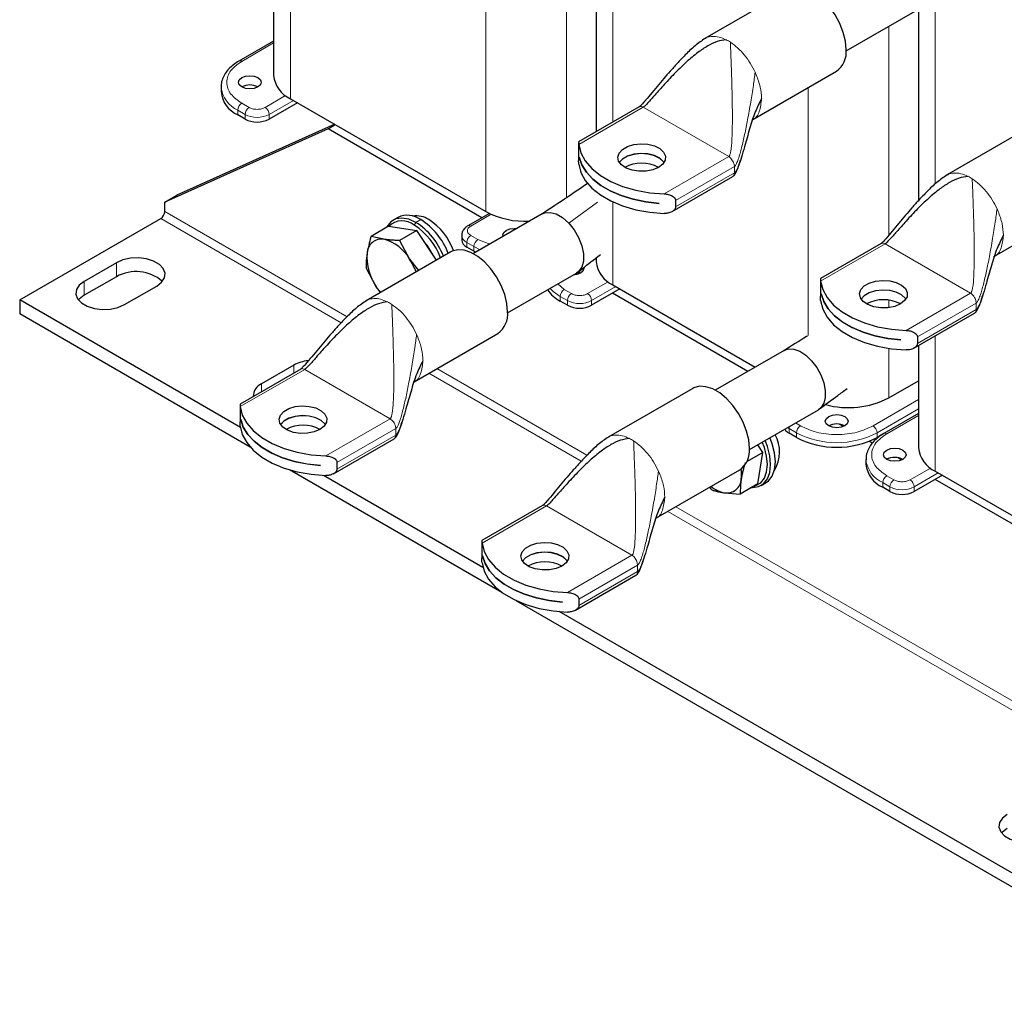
# Model space of a CAD drawing. Header units: millimetres. Extents: x 5 to 418, y 2 to 292.
# Tile 10 of 20: x 226 to 272, y 52 to 98. Entities that reach past the tile are written whole.
import ezdxf

# ---------------------------------------------------------------- set-up
doc = ezdxf.new("R2010")
doc.units = ezdxf.units.MM

msp = doc.modelspace()

# ---------------------------------------------------------------- linework, layer by layer
at = {"color": 7, "linetype": 'Continuous', "lineweight": 25}
for p, q in [((252.7882, 110.1733), (252.7882, 92.6699)), ((237.7032, 100.0948), (237.7032, 95.3074)), ((261.8314, 99.3141), (257.8716, 97.0281)), ((264.4863, 96.459), (267.7099, 98.3199)), ((267.8731, 98.4066), (267.8731, 89.4605)), ((237.7032, 96.917), (236.0788, 95.9792)), ((260.1133, 93.2417), (264.0312, 95.5035)), ((235.2425, 94.7685), (235.2425, 94.5508)), ((238.8143, 94.0283), (237.4943, 93.2663)), ((238.4843, 94.2189), (247.6295, 88.9394)), ((254.8062, 93.8348), (251.971, 92.1981)), ((236.363, 93.2663), (236.0236, 93.4623)), ((240.2473, 92.8088), (232.6106, 89.3786)), ((240.5589, 93.0212), (233.1763, 89.7052)), ((240.2473, 92.8088), (240.5871, 93.0049)), ((247.4474, 88.6523), (240.2473, 92.8088)), ((273.1451, 92.9276), (269.1853, 90.6417)), ((251.9707, 92.1772), (251.9707, 91.3639)), ((252.0005, 91.4782), (252.0005, 91.4803)), ((252.0005, 91.4782), (252.0009, 91.4784)), ((256.3418, 88.9389), (259.177, 90.5756)), ((232.6106, 89.3786), (233.1763, 89.7052)), ((232.6106, 88.9431), (232.6106, 89.3786)), ((256.5046, 89.464), (256.5046, 89.1591)), ((255.734, 89.325), (255.734, 89.3228)), ((271.427, 86.8553), (275.3449, 89.117)), ((225.8224, 84.8066), (232.422, 88.6165)), ((243.5177, 88.6689), (243.2914, 88.5382)), ((247.7937, 88.8522), (246.7891, 88.2723)), ((250.2709, 88.8341), (247.0472, 86.9731)), ((243.077, 88.2515), (242.2598, 87.7797)), ((243.077, 88.2515), (244.4025, 88.0592)), ((244.4025, 88.0592), (243.5853, 87.5875)), ((245.3143, 86.6655), (244.4025, 88.0592)), ((242.8535, 87.6438), (242.2598, 87.7797)), ((243.5853, 87.5875), (244.0625, 86.7128)), ((246.4995, 87.8236), (246.4995, 87.6059)), ((245.9922, 87.0569), (242.0324, 84.7709)), ((247.0733, 87.0834), (246.7339, 87.2793)), ((247.1576, 87.0368), (247.0733, 87.0834)), ((266.1199, 87.4484), (263.2847, 85.8117)), ((244.0625, 86.7128), (244.4743, 86.1806)), ((252.7882, 86.7743), (252.7882, 86.5991)), ((230.3478, 86.5483), (228.8393, 85.6774)), ((242.5039, 85.4276), (242.0267, 86.3023)), ((230.3478, 85.895), (228.8393, 85.0242)), ((248.6471, 84.2018), (251.8707, 86.0627)), ((251.9901, 86.0299), (251.9008, 86.0814)), ((252.0512, 86.0602), (251.9565, 86.1037)), ((263.2844, 85.7908), (263.2844, 84.9775)), ((230.725, 84.5889), (232.2335, 85.4597)), ((242.7096, 85.1618), (242.5039, 85.4276)), ((253.8993, 85.32), (252.5793, 84.558)), ((253.5692, 85.5105), (260.2297, 81.6655)), ((236.1469, 78.8464), (225.8224, 84.8066)), ((225.8224, 84.8066), (225.8224, 84.1534)), ((251.4479, 84.558), (251.1085, 84.7539)), ((259.8899, 81.4693), (253.5595, 85.1238)), ((263.3142, 85.0917), (263.3142, 85.0939)), ((263.3142, 85.0917), (263.3146, 85.0919)), ((236.6031, 77.9298), (225.8224, 84.1534)), ((267.6555, 82.5525), (270.4907, 84.1892)), ((244.2741, 80.9845), (248.192, 83.2463)), ((267.0477, 82.9386), (267.0477, 82.9364)), ((267.8183, 83.0775), (267.8183, 82.7727)), ((267.8731, 82.6781), (267.8731, 77.8907)), ((261.5846, 82.4476), (258.3609, 80.5867)), ((238.967, 81.5776), (236.1318, 79.9409)), ((238.6446, 81.7587), (237.1361, 80.8878)), ((257.3059, 80.6704), (253.3461, 78.3845)), ((266.4857, 80.2311), (267.8731, 81.032)), ((236.1315, 79.92), (236.1315, 79.1067)), ((259.9608, 77.8153), (263.1844, 79.6763)), ((267.8731, 79.5002), (266.2487, 78.5625)), ((236.1613, 79.221), (236.1613, 79.2231)), ((236.1613, 79.221), (236.1617, 79.2212)), ((264.3597, 78.889), (264.1649, 79.0014)), ((240.5026, 76.6817), (243.3378, 78.3184)), ((262.1582, 78.375), (261.8188, 78.571)), ((266.2089, 78.5363), (265.9295, 78.375)), ((266.1594, 78.5032), (266.1554, 78.5055)), ((260.5798, 77.6812), (260.3464, 78.0379)), ((265.7087, 78.1102), (265.5589, 78.1967)), ((260.5798, 77.6812), (259.8478, 77.2586)), ((260.3467, 76.2038), (260.5798, 77.6812)), ((267.075, 77.3215), (266.8802, 77.4339)), ((239.8948, 77.0678), (239.8948, 77.0656)), ((240.6654, 77.2068), (240.6654, 76.9019)), ((265.4124, 77.3518), (265.4124, 77.1341)), ((248.3748, 71.1341), (238.4485, 76.8645)), ((247.4945, 72.2955), (240.0362, 76.6011)), ((255.5878, 74.5981), (259.5058, 76.8598)), ((268.9842, 76.6116), (267.6642, 75.8496)), ((268.6542, 76.8022), (277.7994, 71.5227)), ((258.2041, 75.9243), (258.1056, 76.0515)), ((260.3467, 76.2038), (259.5295, 75.732)), ((260.5095, 76.1347), (260.7358, 76.2654)), ((266.5329, 75.8496), (266.1934, 76.0455)), ((277.6173, 71.2356), (268.6444, 76.4155)), ((258.7978, 75.7883), (259.5295, 75.732)), ((250.2807, 75.1912), (247.4455, 73.5545)), ((247.4452, 73.5336), (247.4452, 72.7203)), ((247.475, 72.8345), (247.475, 72.8367)), ((247.475, 72.8345), (247.4754, 72.8347)), ((251.8163, 70.2953), (254.6515, 71.932)), ((280.6938, 52.4767), (249.0532, 70.7425)), ((251.2085, 70.6814), (251.2085, 70.6792)), ((251.9791, 70.8203), (251.9791, 70.5155)), ((280.6938, 53.13), (251.0651, 70.2343))]:
    msp.add_line(p, q, dxfattribs=at)
at = {"color": 7, "linetype": 'Continuous', "lineweight": 18}
for p, q in [((253.5692, 110.3334), (253.5692, 93.1207)), ((251.4008, 110.0799), (251.4008, 89.5837)), ((247.6295, 108.6435), (247.6295, 88.9394)), ((238.4843, 100.5457), (238.4843, 94.2189)), ((268.6542, 98.8219), (268.6542, 90.2365)), ((266.4857, 97.6132), (266.4857, 87.8422)), ((236.2121, 95.966), (237.7032, 96.8268)), ((260.2301, 95.4522), (260.2818, 95.3348)), ((262.7145, 94.7433), (262.7145, 83.1431)), ((236.5515, 93.8107), (236.2121, 94.0066)), ((238.2634, 94.3635), (237.3058, 93.8107)), ((237.4943, 93.4841), (238.6257, 94.1372)), ((236.0236, 93.68), (236.363, 93.4841)), ((236.0236, 93.4623), (236.0236, 93.68)), ((251.9787, 92.0763), (254.9929, 93.8164)), ((258.9904, 91.5086), (254.9929, 93.8164)), ((236.363, 93.4841), (236.363, 93.2663)), ((237.4943, 93.2663), (237.4943, 93.4841)), ((258.9904, 91.5086), (255.9762, 89.7686)), ((256.5046, 89.464), (259.2544, 91.0514)), ((259.2544, 90.7466), (256.5046, 89.1591)), ((259.2544, 91.0514), (259.2393, 91.1615)), ((259.2544, 90.7466), (259.2544, 91.0514)), ((252.8545, 89.3781), (251.507, 88.402)), ((253.5692, 89.3905), (253.5692, 85.5105)), ((241.1342, 84.0225), (232.6106, 88.9431)), ((271.5438, 89.0657), (271.5955, 88.9483)), ((240.865, 83.7425), (232.422, 88.6165)), ((244.5843, 88.5632), (244.358, 88.4326)), ((246.9224, 88.2591), (247.88, 88.8119)), ((244.2826, 88.302), (244.358, 88.4326)), ((247.2618, 87.6277), (246.9224, 87.8237)), ((247.8092, 87.413), (247.2618, 87.6277)), ((246.7339, 87.4971), (247.0733, 87.3011)), ((246.7339, 87.2793), (246.7339, 87.4971)), ((247.3639, 87.1559), (247.0733, 87.3011)), ((247.0733, 87.3011), (247.0733, 87.0834)), ((263.2924, 85.6899), (266.3066, 87.4299)), ((270.3041, 85.1222), (266.3066, 87.4299)), ((230.3478, 86.5483), (230.3478, 85.895)), ((228.8393, 85.6774), (228.8393, 85.0242)), ((251.2971, 85.2982), (250.9934, 85.5562)), ((251.6365, 85.1023), (251.2971, 85.2982)), ((253.3483, 85.6551), (252.3907, 85.1023)), ((252.5793, 84.7757), (253.7107, 85.4289)), ((251.1085, 84.9716), (251.4479, 84.7757)), ((251.1085, 84.7539), (251.1085, 84.9716)), ((251.4479, 84.7757), (251.4479, 84.558)), ((252.5793, 84.558), (252.5793, 84.7757)), ((266.4857, 84.7938), (266.4857, 84.449)), ((270.3041, 85.1222), (267.2899, 83.3822)), ((270.5681, 84.665), (270.553, 84.7751)), ((267.8183, 83.0775), (270.5681, 84.665)), ((270.5681, 84.3601), (267.8183, 82.7727)), ((270.5681, 84.3601), (270.5681, 84.665)), ((244.3909, 83.195), (244.4426, 83.0776)), ((268.6542, 83.129), (268.6542, 76.8022)), ((266.4857, 82.541), (266.4857, 80.2311)), ((236.1395, 79.8191), (239.1537, 81.5592)), ((238.6446, 81.7587), (238.6446, 81.3915)), ((243.1512, 79.2514), (239.1537, 81.5592)), ((252.3577, 77.5433), (245.3355, 81.5972)), ((252.0895, 77.2627), (244.9583, 81.3795)), ((237.1361, 80.8878), (237.1361, 80.5206)), ((267.8731, 80.1503), (265.7409, 78.9194)), ((265.9295, 78.5928), (267.8731, 79.7148)), ((243.1512, 79.2514), (240.137, 77.5114)), ((266.382, 78.5493), (267.8731, 79.4101)), ((240.6654, 77.2068), (243.4152, 78.7942)), ((243.4152, 78.7942), (243.4001, 78.9043)), ((243.4152, 78.4894), (243.4152, 78.7942)), ((261.8188, 78.7887), (261.7395, 78.8421)), ((261.8188, 78.7887), (262.1582, 78.5928)), ((261.8188, 78.571), (261.8188, 78.7887)), ((262.3468, 78.9194), (262.11, 79.056)), ((243.4152, 78.4894), (240.6654, 76.9019)), ((262.1582, 78.5928), (262.1582, 78.375)), ((265.9295, 78.375), (265.9295, 78.5928)), ((268.4333, 76.9468), (267.4757, 76.394)), ((255.7046, 76.8085), (255.7563, 76.6911)), ((266.7214, 76.394), (266.382, 76.5899)), ((267.6642, 76.0674), (268.7956, 76.7205)), ((266.1934, 76.2633), (266.5329, 76.0674)), ((266.1934, 76.0455), (266.1934, 76.2633)), ((266.5329, 76.0674), (266.5329, 75.8496)), ((267.6642, 75.8496), (267.6642, 76.0674)), ((247.4532, 73.4327), (250.4674, 75.1727)), ((254.4649, 72.865), (250.4674, 75.1727)), ((287.4821, 57.2665), (256.5237, 75.1383)), ((287.2935, 56.9399), (256.1466, 74.9206)), ((254.4649, 72.865), (251.4507, 71.125)), ((251.9791, 70.8203), (254.7289, 72.4078)), ((254.7289, 72.4078), (254.7138, 72.5179)), ((254.7289, 72.1029), (254.7289, 72.4078)), ((254.7289, 72.1029), (251.9791, 70.5155))]:
    msp.add_line(p, q, dxfattribs=at)
at = {"color": 7, "linetype": 'Continuous', "lineweight": 25, "flags": 128}
for points in [[(264.487, 96.5107), (264.453, 96.9038), (264.3525, 97.319), (264.1899, 97.7381), (263.9722, 98.1428), (263.7091, 98.5155), (263.412, 98.8397), (263.0939, 99.1014), (262.7687, 99.2892), (262.4506, 99.3947), (262.1535, 99.4135), (261.8904, 99.3447), (261.8314, 99.3141)], [(236.2121, 95.204), (236.3851, 95.2707), (236.5892, 95.2942), (236.7933, 95.2707), (236.9664, 95.204), (237.082, 95.1041), (237.1226, 94.9863), (237.082, 94.8685), (236.9664, 94.7686), (236.7933, 94.7018), (236.5892, 94.6784), (236.3851, 94.7018), (236.2121, 94.7686), (236.0965, 94.8685), (236.0559, 94.9863), (236.0965, 95.1041), (236.2121, 95.204)], [(251.9787, 92.0763), (252.0756, 91.6843), (252.28, 91.3064), (252.5867, 90.9522), (252.9877, 90.631), (253.4726, 90.3511), (254.0291, 90.1196), (254.6425, 89.9425), (255.2972, 89.8245), (255.9762, 89.7686)], [(255.7094, 91.0079), (255.4408, 90.8935), (255.1257, 90.8298), (254.792, 90.8226), (254.4696, 90.8725), (254.1869, 90.975), (253.9691, 91.1211), (253.8356, 91.2978), (253.7982, 91.4893), (253.8603, 91.6786), (254.0163, 91.849), (254.2524, 91.9853), (254.5475, 92.0754), (254.8756, 92.1112), (255.2073, 92.0896), (255.5133, 92.0126), (255.7664, 91.8868), (255.944, 91.7237), (256.0304, 91.5375), (256.0179, 91.3449), (255.9077, 91.163), (255.7094, 91.0079)], [(252.0005, 91.4803), (252.1213, 91.1222), (252.3325, 90.7784), (252.6293, 90.4563), (253.0052, 90.163), (253.4521, 89.905), (253.9601, 89.688), (254.518, 89.5167), (255.1137, 89.3948), (255.734, 89.325)], [(255.734, 89.3228), (255.1137, 89.3926), (254.518, 89.5145), (253.9601, 89.6858), (253.4521, 89.9029), (253.0052, 90.1608), (252.6293, 90.4541), (252.3325, 90.7762), (252.1213, 91.1201), (252.0005, 91.4782)], [(255.9654, 91.237), (255.944, 91.2675), (255.7664, 91.4307), (255.5133, 91.5564), (255.2073, 91.6335), (254.8756, 91.655), (254.5475, 91.6192), (254.2524, 91.5292), (254.0163, 91.3929), (253.8695, 91.237)], [(255.9647, 91.2359), (255.944, 91.2653), (255.7664, 91.4285), (255.5133, 91.5542), (255.2073, 91.6313), (254.8756, 91.6529), (254.5475, 91.617), (254.2524, 91.527), (254.0163, 91.3907), (253.8702, 91.2359)], [(251.9787, 91.1618), (252.0756, 90.7698), (252.28, 90.3919), (252.5867, 90.0377), (252.9877, 89.7165), (253.4726, 89.4365), (254.0291, 89.205), (254.6425, 89.028), (255.2972, 88.91), (255.9762, 88.8541)], [(250.2709, 88.8341), (250.3848, 88.8833), (250.6411, 88.905), (250.9266, 88.8274), (251.2219, 88.6559), (251.507, 88.402)], [(244.358, 88.4326), (244.0223, 88.5827), (243.7035, 88.638), (243.4175, 88.5955), (243.1786, 88.4576), (242.9989, 88.2311), (242.9804, 88.1957)], [(248.4391, 87.7766), (248.4256, 87.8454), (248.4662, 87.9633), (248.5818, 88.0631), (248.7548, 88.1299), (248.9589, 88.1533), (249.0781, 88.1455)], [(251.507, 88.402), (251.7623, 88.0832), (251.9705, 87.7211), (252.1174, 87.3404), (252.1929, 86.9671), (252.192, 86.6266), (252.1147, 86.3421), (251.9662, 86.1329), (251.8707, 86.0627)], [(248.6478, 84.2535), (248.6138, 84.6466), (248.5133, 85.0618), (248.3507, 85.4809), (248.1331, 85.8856), (247.8699, 86.2583), (247.5728, 86.5825), (247.2547, 86.8442), (246.9295, 87.032), (246.6114, 87.1375), (246.3143, 87.1563), (246.0512, 87.0875), (245.9922, 87.0569)], [(232.2335, 85.4597), (232.4609, 85.6351), (232.5935, 85.8404), (232.6206, 86.0589), (232.5399, 86.273), (232.358, 86.4653), (232.0897, 86.6202), (231.7566, 86.7252), (231.3858, 86.7718), (231.0072, 86.7561), (230.6517, 86.6796), (230.3478, 86.5483)], [(252.2045, 86.3105), (252.2075, 86.2779), (252.1669, 86.1601), (252.0513, 86.0602), (251.8783, 85.9935), (251.7115, 85.9708)], [(228.8393, 85.6774), (228.6119, 85.502), (228.4793, 85.2968), (228.4522, 85.0783), (228.5329, 84.8642), (228.7148, 84.6719), (228.9831, 84.517), (229.3162, 84.412), (229.687, 84.3654), (230.0656, 84.381), (230.4212, 84.4576), (230.725, 84.5889)], [(263.2924, 85.6899), (263.3893, 85.2979), (263.5937, 84.92), (263.9004, 84.5658), (264.3014, 84.2446), (264.7863, 83.9646), (265.3428, 83.7331), (265.9563, 83.5561), (266.6109, 83.4381), (267.2899, 83.3822)], [(267.0231, 84.6215), (266.7545, 84.507), (266.4394, 84.4434), (266.1058, 84.4362), (265.7833, 84.486), (265.5006, 84.5886), (265.2828, 84.7347), (265.1493, 84.9113), (265.1119, 85.1028), (265.174, 85.2922), (265.33, 85.4626), (265.5661, 85.5989), (265.8612, 85.6889), (266.1893, 85.7248), (266.521, 85.7032), (266.827, 85.6261), (267.0801, 85.5004), (267.2577, 85.3372), (267.3441, 85.151), (267.3316, 84.9585), (267.2214, 84.7765), (267.0231, 84.6215)], [(242.7032, 85.1582), (242.6341, 85.2444), (242.5039, 85.4276)], [(267.2792, 84.8506), (267.2577, 84.881), (267.0801, 85.0442), (266.827, 85.1699), (266.521, 85.247), (266.1893, 85.2686), (265.8612, 85.2328), (265.5661, 85.1427), (265.33, 85.0064), (265.1832, 84.8506)], [(267.2784, 84.8495), (267.2577, 84.8789), (267.0801, 85.042), (266.827, 85.1678), (266.521, 85.2448), (266.1893, 85.2664), (265.8612, 85.2306), (265.5661, 85.1405), (265.33, 85.0042), (265.1839, 84.8495)], [(228.8393, 85.0242), (228.6119, 84.8488), (228.5748, 84.8065)], [(263.2924, 84.7753), (263.3893, 84.3834), (263.5937, 84.0054), (263.9004, 83.6513), (264.3014, 83.3301), (264.7863, 83.0501), (265.3428, 82.8186), (265.9563, 82.6416), (266.6109, 82.5236), (267.2899, 82.4676)], [(263.3142, 85.0939), (263.435, 84.7358), (263.6462, 84.3919), (263.943, 84.0698), (264.3189, 83.7766), (264.7658, 83.5186), (265.2738, 83.3015), (265.8318, 83.1302), (266.4274, 83.0083), (267.0477, 82.9386)], [(267.0477, 82.9364), (266.4274, 83.0061), (265.8318, 83.128), (265.2738, 83.2994), (264.7658, 83.5164), (264.3189, 83.7744), (263.943, 84.0676), (263.6462, 84.3897), (263.435, 84.7336), (263.3142, 85.0917)], [(261.5846, 82.4476), (261.7783, 82.515), (262.0349, 82.5063), (262.3135, 82.4068), (262.5965, 82.2229), (262.8662, 81.966), (263.1057, 81.6523), (263.2998, 81.3015), (263.4364, 80.9356), (263.5069, 80.5777), (263.5069, 80.2502), (263.4364, 79.9737), (263.2998, 79.7656), (263.1844, 79.6763)], [(259.9615, 77.8671), (259.9275, 78.2602), (259.827, 78.6754), (259.6644, 79.0945), (259.4468, 79.4992), (259.1837, 79.8718), (258.8866, 80.1961), (258.5684, 80.4578), (258.2432, 80.6455), (257.9251, 80.7511), (257.628, 80.7699), (257.3649, 80.701), (257.3059, 80.6704)], [(236.1395, 79.8191), (236.2364, 79.4271), (236.4408, 79.0492), (236.7475, 78.695), (237.1485, 78.3738), (237.6334, 78.0939), (238.1899, 77.8624), (238.8034, 77.6853), (239.458, 77.5673), (240.137, 77.5114)], [(239.8702, 78.7507), (239.6016, 78.6363), (239.2865, 78.5726), (238.9529, 78.5654), (238.6304, 78.6153), (238.3477, 78.7178), (238.1299, 78.8639), (237.9964, 79.0406), (237.959, 79.2321), (238.0211, 79.4214), (238.1771, 79.5918), (238.4132, 79.7281), (238.7083, 79.8182), (239.0364, 79.854), (239.3681, 79.8324), (239.6741, 79.7554), (239.9272, 79.6296), (240.1048, 79.4665), (240.1912, 79.2803), (240.1787, 79.0877), (240.0685, 78.9058), (239.8702, 78.7507)], [(240.1263, 78.9798), (240.1048, 79.0103), (239.9272, 79.1735), (239.6741, 79.2992), (239.3681, 79.3763), (239.0364, 79.3978), (238.7083, 79.362), (238.4132, 79.2719), (238.1771, 79.1357), (238.0303, 78.9798)], [(240.1255, 78.9787), (240.1048, 79.0081), (239.9272, 79.1713), (239.6741, 79.297), (239.3681, 79.3741), (239.0364, 79.3957), (238.7083, 79.3598), (238.4132, 79.2698), (238.1771, 79.1335), (238.031, 78.9787)], [(264.421, 78.9194), (264.2479, 78.8526), (264.0438, 78.8292), (263.8397, 78.8526), (263.6667, 78.9194), (263.5511, 79.0193), (263.5105, 79.1371), (263.5511, 79.2549), (263.6667, 79.3548), (263.8397, 79.4215), (264.0438, 79.445), (264.2479, 79.4215), (264.421, 79.3548), (264.5366, 79.2549), (264.5772, 79.1371), (264.5366, 79.0193), (264.421, 78.9194)], [(236.1395, 78.9046), (236.2364, 78.5126), (236.4408, 78.1347), (236.7475, 77.7805), (237.1485, 77.4593), (237.6334, 77.1793), (238.1899, 76.9478), (238.8034, 76.7708), (239.458, 76.6528), (240.137, 76.5969)], [(236.1613, 79.2231), (236.2821, 78.865), (236.4933, 78.5212), (236.7901, 78.1991), (237.166, 77.9058), (237.6129, 77.6478), (238.1209, 77.4308), (238.6789, 77.2595), (239.2745, 77.1376), (239.8948, 77.0678)], [(239.8948, 77.0656), (239.2745, 77.1354), (238.6789, 77.2573), (238.1209, 77.4286), (237.6129, 77.6457), (237.166, 77.9036), (236.7901, 78.1969), (236.4933, 78.519), (236.2821, 78.8628), (236.1613, 79.221)], [(260.7358, 76.2654), (260.8486, 76.346), (261.0283, 76.5725), (261.1399, 76.8763), (261.1777, 77.2421), (261.1399, 77.6516), (261.0283, 78.0841), (260.9185, 78.3681)], [(260.0574, 76.0367), (260.0974, 76.035), (260.3835, 76.0774), (260.6223, 76.2154), (260.802, 76.4419), (260.9136, 76.7457), (260.9514, 77.1115), (260.9136, 77.5209), (260.802, 77.9535), (260.6922, 78.2375)], [(260.1774, 76.106), (260.261, 76.1291), (260.4879, 76.2602), (260.6587, 76.4754), (260.7646, 76.764), (260.8006, 77.1115), (260.7646, 77.5005), (260.6587, 77.9114), (260.5624, 78.1626)], [(266.382, 77.7873), (266.555, 77.854), (266.7591, 77.8775), (266.9632, 77.854), (267.1363, 77.7873), (267.2519, 77.6874), (267.2925, 77.5696), (267.2519, 77.4518), (267.1363, 77.3519), (266.9632, 77.2851), (266.7591, 77.2617), (266.555, 77.2851), (266.382, 77.3519), (266.2664, 77.4518), (266.2258, 77.5696), (266.2664, 77.6874), (266.382, 77.7873)], [(247.4532, 73.4327), (247.5501, 73.0407), (247.7545, 72.6628), (248.0612, 72.3086), (248.4622, 71.9874), (248.9472, 71.7074), (249.5036, 71.4759), (250.1171, 71.2989), (250.7718, 71.1809), (251.4507, 71.125)], [(251.1839, 72.3643), (250.9153, 72.2498), (250.6002, 72.1862), (250.2666, 72.179), (249.9441, 72.2288), (249.6614, 72.3314), (249.4436, 72.4775), (249.3101, 72.6541), (249.2727, 72.8456), (249.3348, 73.035), (249.4908, 73.2054), (249.7269, 73.3417), (250.0221, 73.4317), (250.3501, 73.4676), (250.6818, 73.446), (250.9878, 73.3689), (251.2409, 73.2432), (251.4185, 73.08), (251.5049, 72.8938), (251.4924, 72.7013), (251.3822, 72.5193), (251.1839, 72.3643)], [(247.475, 72.8367), (247.5959, 72.4786), (247.807, 72.1347), (248.1038, 71.8126), (248.4798, 71.5194), (248.9266, 71.2614), (249.4346, 71.0443), (249.9926, 70.873), (250.5882, 70.7511), (251.2085, 70.6814)], [(251.2085, 70.6792), (250.5882, 70.7489), (249.9926, 70.8708), (249.4346, 71.0422), (248.9266, 71.2592), (248.4798, 71.5172), (248.1038, 71.8104), (247.807, 72.1325), (247.5959, 72.4764), (247.475, 72.8345)], [(251.44, 72.5934), (251.4185, 72.6238), (251.2409, 72.787), (250.9878, 72.9127), (250.6818, 72.9898), (250.3501, 73.0114), (250.0221, 72.9756), (249.7269, 72.8855), (249.4908, 72.7492), (249.344, 72.5934)], [(251.4392, 72.5923), (251.4185, 72.6217), (251.2409, 72.7848), (250.9878, 72.9106), (250.6818, 72.9876), (250.3501, 73.0092), (250.0221, 72.9734), (249.7269, 72.8833), (249.4908, 72.747), (249.3447, 72.5923)], [(247.4532, 72.5181), (247.5501, 72.1262), (247.7545, 71.7482), (248.0612, 71.3941), (248.4622, 71.0729), (248.9472, 70.7929), (249.5036, 70.5614), (250.1171, 70.3844), (250.7718, 70.2664), (251.4507, 70.2104)], [(272.02, 60.7498), (271.7926, 60.5744), (271.6599, 60.3691), (271.6329, 60.1506), (271.7135, 59.9365), (271.8954, 59.7442), (272.1638, 59.5893), (272.4969, 59.4843), (272.8677, 59.4377), (273.2462, 59.4534), (273.6018, 59.5299), (273.9056, 59.6612)], [(272.02, 60.0965), (271.7926, 59.9212), (271.7555, 59.8789)]]:
    msp.add_lwpolyline(points, dxfattribs=at)
at = {"color": 7, "linetype": 'Continuous', "lineweight": 18, "flags": 128}
msp.add_lwpolyline([(251.1085, 84.9716), (250.7769, 85.2049), (250.6309, 85.347)], dxfattribs=at)
at = {"color": 7, "linetype": 'Continuous', "lineweight": 18}
for centre, radius, start, end in [((257.9367, 95.1231), 2.0729, 56.88363, 63.12174), ((236.134, 95.8569), 0.1342, 54.39043, 114.21524), ((236.5806, 94.9058), 1.3464, 186.41564, 245.56222), ((236.4329, 93.6614), 0.4098, 122.60548, 177.39452), ((236.7724, 93.4654), 0.4098, 122.60548, 177.39452), ((237.0849, 93.4654), 0.4098, 2.60548, 57.39452), ((236.9287, 94.5758), 1.2296, 242.60967, 297.39033), ((269.2504, 88.7367), 2.0729, 56.88363, 63.12174), ((246.8443, 88.15), 0.1342, 54.38738, 114.25018), ((246.9008, 87.8647), 0.4037, 186.33432, 245.56937), ((247.1433, 87.4784), 0.4098, 122.60548, 177.39452), ((247.4827, 87.2825), 0.4098, 122.60548, 177.39452), ((251.5179, 84.953), 0.4098, 122.60548, 177.39452), ((251.8573, 84.7571), 0.4098, 122.60548, 177.39452), ((252.0136, 85.8675), 1.2296, 242.60967, 297.39033), ((252.1699, 84.7571), 0.4098, 2.60548, 57.39452), ((242.0975, 82.8659), 2.0729, 56.88363, 63.12174), ((262.1644, 78.7818), 0.3457, 160.03656, 178.86001), ((262.5676, 78.5741), 0.4098, 122.60548, 177.39452), ((265.5201, 78.5741), 0.4098, 2.60548, 57.39452), ((253.4112, 76.4795), 2.0729, 56.88363, 63.12174), ((264.0438, 82.232), 4.0987, 242.60967, 297.39033), ((266.3039, 78.4402), 0.1342, 54.39043, 114.21524), ((266.7505, 77.4891), 1.3464, 186.41564, 245.56222), ((266.6028, 76.2447), 0.4098, 122.60548, 177.39452), ((266.9422, 76.0487), 0.4098, 122.60548, 177.39452), ((267.0985, 77.1591), 1.2296, 242.60967, 297.39033), ((267.2548, 76.0487), 0.4098, 2.60548, 57.39452)]:
    msp.add_arc(centre, radius, start, end, dxfattribs=at)
at = {"color": 7, "linetype": 'Continuous', "lineweight": 25}
for centre, radius, start, end in [((263.3983, 96.3966), 1.0946, 305.32586, 5.98632), ((239.0378, 95.4405), 1.3412, 185.6948, 245.62534), ((236.5771, 94.6839), 1.3412, 185.6948, 245.62534), ((236.5892, 94.0406), 0.8198, 62.6154, 117.38998), ((236.9287, 94.3581), 1.2296, 242.60967, 297.39033), ((254.9174, 89.5217), 1.6839, 61.95059, 118.04941), ((232.2012, 88.9617), 0.4098, 302.60548, 357.39452), ((249.4761, 92.4755), 3.9892, 242.426, 272.88992), ((243.7137, 87.6143), 0.8925, 50.39993, 134.57745), ((243.9622, 87.7192), 1.0485, 53.60737, 115.08217), ((244.3788, 87.6884), 1.051, 56.3395, 99.36093), ((242.8367, 85.8229), 3.2502, 20.98908, 57.4744), ((243.4259, 86.1573), 2.8542, 19.57308, 57.45253), ((242.6201, 85.6958), 3.0913, 20.55487, 57.46714), ((242.6104, 85.6922), 3.2502, 20.98908, 57.4744), ((242.7507, 86.9747), 0.6769, 81.25783, 177.75878), ((242.3565, 85.7479), 1.9599, 29.49163, 75.30853), ((246.8999, 87.6458), 0.4024, 185.6948, 245.62534), ((242.7838, 85.7821), 2.626, 25.3233, 41.06493), ((244.4456, 86.8032), 2.3796, 175.22807, 215.31561), ((241.5933, 85.0945), 2.9522, 20.25155, 33.24114), ((254.1227, 86.7321), 1.3412, 185.6948, 245.62534), ((231.2681, 84.2573), 1.8786, 49.10631, 119.33318), ((251.9116, 86.2663), 1.7124, 215.21942, 242.03095), ((266.2312, 83.1353), 1.6839, 61.95059, 118.04941), ((252.0136, 85.6497), 1.2296, 242.60967, 297.39033), ((247.5591, 84.1394), 1.0946, 305.32586, 5.98632), ((239.522, 80.1254), 1.854, 96.52644, 118.24631), ((237.3904, 80.298), 0.6423, 113.32138, 180.11987), ((264.5907, 83.9025), 4.1317, 254.87142, 297.30016), ((239.0783, 77.2645), 1.6839, 61.95059, 118.04941), ((262.0429, 79.0029), 0.4866, 208.53644, 242.58421), ((264.0438, 78.1914), 0.8198, 62.61575, 117.38425), ((259.7112, 77.6963), 1.6598, 328.73207, 29.24743), ((264.0438, 82.0143), 4.0987, 242.60967, 297.39033), ((258.8728, 77.7529), 1.0946, 305.32586, 5.98632), ((269.2077, 78.0238), 1.3412, 185.6948, 245.62534), ((266.7591, 76.6239), 0.8198, 62.6154, 117.38998), ((266.7469, 77.2672), 1.3412, 185.6948, 245.62534), ((257.9353, 76.6642), 1.6583, 351.90996, 8.37672), ((259.0823, 77.2247), 1.4643, 231.12169, 258.7968), ((258.9007, 76.4573), 0.6769, 261.25783, 357.75878), ((267.0985, 76.9414), 1.2296, 242.60967, 297.39033), ((250.392, 70.8781), 1.6839, 61.95059, 118.04941)]:
    msp.add_arc(centre, radius, start, end, dxfattribs=at)
for points, knots in [([(257.8951, 97.0416), (257.7306, 96.9288), (257.3905, 96.6958), (256.9712, 96.2827), (256.5873, 95.8822), (256.255, 95.5103), (255.8366, 95.0255), (255.4392, 94.5454), (255.0891, 94.1265), (254.9252, 93.9422), (254.8556, 93.8734), (254.8247, 93.8469), (254.8128, 93.8392), (254.8071, 93.8355)], [0, 0, 0, 0, 0.1306658, 0.2701445, 0.3940377, 0.5054887, 0.6076462, 0.8288165, 0.9309317, 0.9717855, 0.9873314, 0.9939063, 1, 1, 1, 1]), ([(258.8738, 96.9721), (258.7303, 96.9515), (258.4162, 96.9066), (257.9796, 96.6789), (257.503, 96.3595), (257.0078, 95.9403), (256.4886, 95.4375), (255.9996, 94.9146), (255.5704, 94.4301), (255.2713, 94.087), (255.096, 93.9019), (255.0255, 93.8382), (255.0028, 93.823), (254.9929, 93.8164)], [0, 0, 0, 0, 0.0781273, 0.1710083, 0.278026, 0.4166976, 0.5603945, 0.7170593, 0.8519797, 0.9499554, 0.983819, 0.9928589, 1, 1, 1, 1]), ([(236.0792, 95.979), (236.0772, 95.978), (235.9812, 95.9295), (235.8189, 95.8105), (235.6009, 95.6198), (235.4271, 95.4003), (235.3049, 95.1557), (235.2413, 94.9345), (235.2496, 94.7979), (235.2524, 94.7522)], [0, 0, 0, 0, 0.0035741, 0.1771345, 0.3537397, 0.53313, 0.715981, 0.9047966, 1, 1, 1, 1]), ([(260.5272, 94.2248), (260.4239, 94.021), (260.192, 93.5637), (259.9646, 92.7961), (259.7605, 92.0833), (259.5944, 91.5051), (259.4702, 91.1226), (259.3712, 90.8905), (259.3003, 90.7824), (259.2684, 90.7575), (259.2544, 90.7466)], [0, 0, 0, 0, 0.1796851, 0.4033099, 0.6348455, 0.7736162, 0.8886123, 0.9623785, 0.9833587, 1, 1, 1, 1]), ([(251.9721, 92.1965), (251.972, 92.1971), (251.97, 92.2057), (251.9699, 92.1661), (251.976, 92.1043), (251.9787, 92.0763)], [0, 0, 0, 0, 0.0416307, 0.5668981, 1, 1, 1, 1]), ([(251.9787, 91.1618), (251.9753, 91.2005), (251.9704, 91.2564), (251.9715, 91.3387), (251.9718, 91.3639)], [0, 0, 0, 0, 0.6938523, 1, 1, 1, 1]), ([(259.1766, 90.5753), (259.1906, 90.5848), (259.2278, 90.6102), (259.2766, 90.6715), (259.3928, 90.8728), (259.4713, 91.1095), (259.529, 91.3114), (259.5403, 91.3511)], [0, 0, 0, 0, 0.05601264, 0.14975405, 0.25971896, 0.85413905, 1, 1, 1, 1]), ([(269.2088, 90.6551), (269.0443, 90.5424), (268.7042, 90.3093), (268.2849, 89.8962), (267.901, 89.4957), (267.5687, 89.1239), (267.1503, 88.6391), (266.7529, 88.1589), (266.4028, 87.74), (266.2389, 87.5557), (266.1694, 87.4869), (266.1384, 87.4604), (266.1265, 87.4527), (266.1208, 87.449)], [0, 0, 0, 0, 0.1306658, 0.2701445, 0.3940377, 0.5054887, 0.6076462, 0.8288165, 0.9309317, 0.9717855, 0.9873314, 0.9939063, 1, 1, 1, 1]), ([(270.1876, 90.5856), (270.044, 90.5651), (269.7299, 90.5201), (269.2933, 90.2924), (268.8168, 89.9731), (268.3215, 89.5539), (267.8024, 89.0511), (267.3134, 88.5282), (266.8841, 88.0436), (266.585, 87.7006), (266.4097, 87.5154), (266.3392, 87.4517), (266.3166, 87.4366), (266.3066, 87.4299)], [0, 0, 0, 0, 0.0781273, 0.1710083, 0.278026, 0.4166976, 0.5603945, 0.7170593, 0.8519797, 0.9499554, 0.983819, 0.9928589, 1, 1, 1, 1]), ([(252.4152, 90.2685), (252.0951, 90.0512), (251.3782, 89.5647), (250.6484, 89.0839), (250.2445, 88.8178)], [0, 0, 0, 0, 0.4465282, 1, 1, 1, 1]), ([(255.9762, 89.7686), (256.0391, 89.7626), (256.1776, 89.7495), (256.3447, 89.6843), (256.4507, 89.6003), (256.4975, 89.5297), (256.5025, 89.4836), (256.5046, 89.464)], [0, 0, 0, 0, 0.2664894, 0.5877782, 0.7599752, 0.8981673, 1, 1, 1, 1]), ([(256.5046, 89.1591), (256.5007, 89.1325), (256.4931, 89.0795), (256.431, 88.9979), (256.3173, 88.9166), (256.1553, 88.8597), (256.032, 88.8558), (255.9762, 88.8541)], [0, 0, 0, 0, 0.1367915, 0.272729, 0.4771299, 0.7637069, 1, 1, 1, 1]), ([(246.7895, 88.2719), (246.7471, 88.2444), (246.6579, 88.1866), (246.5595, 88.0621), (246.4995, 87.9318), (246.5066, 87.8475), (246.5089, 87.8193)], [0, 0, 0, 0, 0.2612359, 0.5493736, 0.8495961, 1, 1, 1, 1]), ([(242.2598, 87.7797), (242.2573, 87.7713), (242.1766, 87.5034), (242.1246, 87.2483), (242.0743, 87.0012)], [0, 0, 0, 0, 0.031485, 1, 1, 1, 1]), ([(243.5853, 87.5875), (243.5207, 87.5896), (243.3915, 87.5938), (243.2047, 87.6053), (243.0237, 87.621), (242.9103, 87.6362), (242.8535, 87.6438)], [0, 0, 0, 0, 0.24885833, 0.49808005, 0.74872337, 1, 1, 1, 1]), ([(271.8409, 87.8383), (271.7376, 87.6346), (271.5058, 87.1772), (271.2783, 86.4097), (271.0742, 85.6968), (270.9081, 85.1186), (270.7839, 84.7362), (270.6849, 84.5041), (270.614, 84.3959), (270.5822, 84.3711), (270.5681, 84.3601)], [0, 0, 0, 0, 0.1796851, 0.4033099, 0.6348455, 0.7736162, 0.8886123, 0.9623785, 0.9833587, 1, 1, 1, 1]), ([(242.0743, 87.0012), (242.0674, 86.9549), (242.0537, 86.8622), (242.0399, 86.7271), (242.0307, 86.5947), (242.0267, 86.4805), (242.0257, 86.3832), (242.0264, 86.3293), (242.0267, 86.3023)], [0, 0, 0, 0, 0.18804327, 0.37637387, 0.56548795, 0.75482344, 0.87739199, 1, 1, 1, 1]), ([(251.9332, 86.1049), (252.2059, 86.3197), (252.5593, 86.5981), (252.9152, 86.8724), (252.9965, 86.9351)], [0, 0, 0, 0, 0.7714496, 1, 1, 1, 1]), ([(263.2858, 85.8101), (263.2857, 85.8107), (263.2838, 85.8192), (263.2837, 85.7796), (263.2897, 85.7178), (263.2924, 85.6899)], [0, 0, 0, 0, 0.0416307, 0.5668981, 1, 1, 1, 1]), ([(242.0559, 84.7844), (241.8914, 84.6716), (241.5513, 84.4386), (241.132, 84.0255), (240.7481, 83.625), (240.4158, 83.2531), (239.9974, 82.7683), (239.6, 82.2882), (239.2499, 81.8693), (239.086, 81.685), (239.0165, 81.6162), (238.9855, 81.5897), (238.9736, 81.582), (238.9679, 81.5783)], [0, 0, 0, 0, 0.1306658, 0.2701445, 0.3940377, 0.5054887, 0.6076462, 0.8288165, 0.9309317, 0.9717855, 0.9873314, 0.9939063, 1, 1, 1, 1]), ([(263.2924, 84.7753), (263.289, 84.8141), (263.2841, 84.87), (263.2852, 84.9523), (263.2856, 84.9775)], [0, 0, 0, 0, 0.6938523, 1, 1, 1, 1]), ([(270.4903, 84.1889), (270.5043, 84.1984), (270.5415, 84.2237), (270.5903, 84.2851), (270.7066, 84.4863), (270.7885, 84.7344), (270.8492, 84.9474), (270.8638, 84.9984)], [0, 0, 0, 0, 0.0538006, 0.1438399, 0.249462, 0.8204069, 1, 1, 1, 1]), ([(243.0347, 84.7149), (242.8911, 84.6943), (242.577, 84.6494), (242.1404, 84.4217), (241.6639, 84.1023), (241.1686, 83.6831), (240.6495, 83.1803), (240.1605, 82.6574), (239.7312, 82.1729), (239.4321, 81.8298), (239.2568, 81.6447), (239.1863, 81.581), (239.1637, 81.5658), (239.1537, 81.5592)], [0, 0, 0, 0, 0.0781273, 0.1710083, 0.278026, 0.4166976, 0.5603945, 0.7170593, 0.8519797, 0.9499554, 0.983819, 0.9928589, 1, 1, 1, 1]), ([(267.2899, 83.3822), (267.3528, 83.3762), (267.4914, 83.3631), (267.6584, 83.2978), (267.7645, 83.2139), (267.8112, 83.1433), (267.8162, 83.0971), (267.8183, 83.0775)], [0, 0, 0, 0, 0.2664894, 0.5877782, 0.7599752, 0.8981673, 1, 1, 1, 1]), ([(262.6753, 83.122), (262.6624, 83.1139), (262.298, 82.884), (261.9293, 82.6586), (261.5736, 82.4411)], [0, 0, 0, 0, 0.0353671, 1, 1, 1, 1]), ([(267.8183, 82.7727), (267.8144, 82.7461), (267.8068, 82.693), (267.7447, 82.6114), (267.631, 82.5301), (267.469, 82.4732), (267.3457, 82.4694), (267.2899, 82.4676)], [0, 0, 0, 0, 0.1367915, 0.272729, 0.4771299, 0.7637069, 1, 1, 1, 1]), ([(244.688, 81.9676), (244.5847, 81.7638), (244.3529, 81.3065), (244.1254, 80.5389), (243.9213, 79.8261), (243.7552, 79.2479), (243.631, 78.8654), (243.532, 78.6333), (243.4611, 78.5252), (243.4293, 78.5003), (243.4152, 78.4894)], [0, 0, 0, 0, 0.1796851, 0.4033099, 0.6348455, 0.7736162, 0.8886123, 0.9623785, 0.9833587, 1, 1, 1, 1]), ([(263.2359, 79.7101), (263.5204, 79.9219), (263.9522, 80.2433), (264.383, 80.5545), (264.53, 80.6607)], [0, 0, 0, 0, 0.6587728, 1, 1, 1, 1]), ([(236.1329, 79.9393), (236.1328, 79.9399), (236.1309, 79.9485), (236.1308, 79.9089), (236.1368, 79.8471), (236.1395, 79.8191)], [0, 0, 0, 0, 0.0416307, 0.5668981, 1, 1, 1, 1]), ([(236.1395, 78.9046), (236.1361, 78.9433), (236.1312, 78.9992), (236.1323, 79.0815), (236.1327, 79.1067)], [0, 0, 0, 0, 0.6938523, 1, 1, 1, 1]), ([(243.3374, 78.3181), (243.3514, 78.3276), (243.3886, 78.353), (243.4374, 78.4143), (243.5537, 78.6156), (243.6321, 78.8523), (243.6898, 79.0542), (243.7011, 79.0939)], [0, 0, 0, 0, 0.05601264, 0.14975405, 0.25971896, 0.85413905, 1, 1, 1, 1]), ([(253.3697, 78.3979), (253.2051, 78.2852), (252.865, 78.0521), (252.4457, 77.639), (252.0618, 77.2385), (251.7295, 76.8667), (251.3112, 76.3819), (250.9137, 75.9017), (250.5636, 75.4828), (250.3997, 75.2985), (250.3302, 75.2297), (250.2992, 75.2032), (250.2874, 75.1955), (250.2817, 75.1918)], [0, 0, 0, 0, 0.1306658, 0.2701445, 0.3940377, 0.5054887, 0.6076462, 0.8288165, 0.9309317, 0.9717855, 0.9873314, 0.9939063, 1, 1, 1, 1]), ([(254.3484, 78.3284), (254.2048, 78.3079), (253.8907, 78.2629), (253.4541, 78.0352), (252.9776, 77.7159), (252.4823, 77.2967), (251.9632, 76.7939), (251.4742, 76.271), (251.0449, 75.7864), (250.7458, 75.4434), (250.5705, 75.2582), (250.5, 75.1945), (250.4774, 75.1794), (250.4674, 75.1727)], [0, 0, 0, 0, 0.0781273, 0.1710083, 0.278026, 0.4166976, 0.5603945, 0.7170593, 0.8519797, 0.9499554, 0.983819, 0.9928589, 1, 1, 1, 1]), ([(266.249, 78.5623), (266.2471, 78.5613), (266.1511, 78.5128), (265.9888, 78.3938), (265.7708, 78.2031), (265.597, 77.9836), (265.4748, 77.739), (265.4112, 77.5178), (265.4195, 77.3812), (265.4223, 77.3355)], [0, 0, 0, 0, 0.0035741, 0.1771345, 0.3537397, 0.53313, 0.715981, 0.9047966, 1, 1, 1, 1]), ([(240.137, 77.5114), (240.1999, 77.5054), (240.3385, 77.4923), (240.5055, 77.4271), (240.6116, 77.3431), (240.6583, 77.2725), (240.6633, 77.2264), (240.6654, 77.2068)], [0, 0, 0, 0, 0.2664894, 0.5877782, 0.7599752, 0.8981673, 1, 1, 1, 1]), ([(259.7626, 77.2094), (259.7601, 77.201), (259.7381, 77.1279), (259.6989, 76.991), (259.6501, 76.8007), (259.6081, 76.6131), (259.5874, 76.4916), (259.577, 76.4309)], [0, 0, 0, 0, 0.0314474, 0.2725242, 0.5139432, 0.7566821, 1, 1, 1, 1]), ([(240.6654, 76.9019), (240.6615, 76.8753), (240.6539, 76.8223), (240.5918, 76.7407), (240.4781, 76.6594), (240.3161, 76.6025), (240.1928, 76.5986), (240.137, 76.5969)], [0, 0, 0, 0, 0.1367915, 0.272729, 0.4771299, 0.7637069, 1, 1, 1, 1]), ([(259.577, 76.4309), (259.5553, 76.2483), (259.5264, 76.0064), (259.5289, 75.786), (259.5295, 75.732)], [0, 0, 0, 0, 0.7546767, 1, 1, 1, 1]), ([(256.0017, 75.5811), (255.8984, 75.3774), (255.6666, 74.92), (255.4391, 74.1525), (255.235, 73.4396), (255.0689, 72.8614), (254.9447, 72.479), (254.8457, 72.2469), (254.7748, 72.1387), (254.743, 72.1139), (254.7289, 72.1029)], [0, 0, 0, 0, 0.1796851, 0.4033099, 0.6348455, 0.7736162, 0.8886123, 0.9623785, 0.9833587, 1, 1, 1, 1]), ([(258.2041, 75.9243), (258.2485, 75.9106), (258.3375, 75.8831), (258.4812, 75.8467), (258.6331, 75.8142), (258.7428, 75.7969), (258.7978, 75.7883)], [0, 0, 0, 0, 0.24885833, 0.49808005, 0.74872337, 1, 1, 1, 1]), ([(247.4466, 73.5528), (247.4465, 73.5535), (247.4446, 73.562), (247.4445, 73.5224), (247.4505, 73.4606), (247.4532, 73.4327)], [0, 0, 0, 0, 0.0416307, 0.5668981, 1, 1, 1, 1]), ([(247.4532, 72.5181), (247.4498, 72.5569), (247.4449, 72.6128), (247.446, 72.6951), (247.4464, 72.7203)], [0, 0, 0, 0, 0.6938523, 1, 1, 1, 1]), ([(254.6511, 71.9317), (254.6651, 71.9412), (254.7024, 71.9665), (254.7511, 72.0279), (254.8674, 72.2291), (254.9458, 72.4659), (255.0035, 72.6677), (255.0148, 72.7075)], [0, 0, 0, 0, 0.0560126, 0.1497541, 0.259719, 0.8541391, 1, 1, 1, 1]), ([(251.4507, 71.125), (251.5136, 71.119), (251.6522, 71.1058), (251.8192, 71.0406), (251.9253, 70.9567), (251.972, 70.8861), (251.977, 70.8399), (251.9791, 70.8203)], [0, 0, 0, 0, 0.2664894, 0.5877782, 0.7599752, 0.8981673, 1, 1, 1, 1]), ([(251.9791, 70.5155), (251.9753, 70.4889), (251.9676, 70.4358), (251.9055, 70.3542), (251.7918, 70.2729), (251.6298, 70.216), (251.5065, 70.2122), (251.4507, 70.2104)], [0, 0, 0, 0, 0.1367915, 0.272729, 0.4771299, 0.7637069, 1, 1, 1, 1])]:
    msp.add_open_spline(points, degree=3, knots=knots, dxfattribs=at)
at = {"color": 7, "linetype": 'Continuous', "lineweight": 18}
for points, knots in [([(257.8991, 97.034), (257.9134, 97.0445), (258.0031, 97.1102), (258.2191, 97.1397), (258.533, 97.1197), (258.7602, 97.0213), (258.8738, 96.9721)], [0, 0, 0, 0, 0.059534, 0.3730226, 0.6865113, 1, 1, 1, 1]), ([(258.9904, 91.5086), (258.9978, 91.5146), (259.0142, 91.5277), (259.0331, 91.5623), (259.0621, 91.636), (259.1133, 91.8811), (259.1479, 92.3644), (259.1657, 93.0871), (259.1607, 93.966), (259.1394, 94.9105), (259.1113, 95.7588), (259.0847, 96.4413), (259.074, 96.7296), (259.0692, 96.8593)], [0, 0, 0, 0, 0.0059709, 0.0132261, 0.0221276, 0.0501338, 0.1481345, 0.2830893, 0.4397941, 0.6222442, 0.7924239, 0.9065862, 1, 1, 1, 1]), ([(236.2121, 94.0066), (236.0213, 94.1429), (235.7278, 94.3526), (235.5443, 94.7029), (235.4914, 94.9863), (235.5443, 95.2697), (235.7278, 95.6199), (236.0213, 95.8296), (236.2121, 95.966)], [0, 0, 0, 0, 0.2394568, 0.3683607, 0.5, 0.6316393, 0.7605432, 1, 1, 1, 1]), ([(259.2544, 91.0514), (259.2652, 91.0598), (259.2896, 91.0785), (259.3216, 91.1258), (259.3762, 91.2258), (259.4773, 91.4911), (259.6022, 91.9452), (259.7424, 92.5602), (259.8844, 93.2739), (260.0201, 94.0399), (260.1407, 94.7865), (260.2025, 95.2467), (260.2301, 95.4522)], [0, 0, 0, 0, 0.01051, 0.0235537, 0.0394777, 0.0884764, 0.211403, 0.3496326, 0.5029917, 0.689295, 0.8612626, 1, 1, 1, 1]), ([(260.5272, 94.2248), (260.5029, 94.0171), (260.4544, 93.6019), (260.2524, 93.2732), (260.0816, 93.232), (260.0695, 93.229)], [0, 0, 0, 0, 0.4816217, 0.9632433, 1, 1, 1, 1]), ([(237.3058, 93.8107), (237.2533, 93.7862), (237.1723, 93.7485), (237.0374, 93.7248), (236.9287, 93.7183), (236.8199, 93.7248), (236.6851, 93.7484), (236.604, 93.7862), (236.5515, 93.8107)], [0, 0, 0, 0, 0.2394429, 0.3696359, 0.4999999, 0.6301929, 0.7605571, 1, 1, 1, 1]), ([(254.9929, 93.8164), (254.9659, 93.8289), (254.9121, 93.854), (254.8475, 93.8563), (254.8187, 93.8377), (254.8086, 93.8311)], [0, 0, 0, 0, 0.392561, 0.7851219, 1, 1, 1, 1]), ([(259.177, 90.5756), (259.177, 90.5756), (259.2056, 90.5812), (259.2408, 90.6373), (259.2499, 90.7102), (259.2544, 90.7466)], [0, 0, 0, 0, 0.0001021, 0.5000511, 1, 1, 1, 1]), ([(269.2128, 90.6476), (269.2271, 90.6581), (269.3168, 90.7237), (269.5328, 90.7533), (269.8468, 90.7333), (270.074, 90.6348), (270.1876, 90.5856)], [0, 0, 0, 0, 0.059534, 0.3730226, 0.6865113, 1, 1, 1, 1]), ([(270.3041, 85.1222), (270.3115, 85.1281), (270.3279, 85.1412), (270.3468, 85.1758), (270.3758, 85.2495), (270.427, 85.4947), (270.4616, 85.9779), (270.4794, 86.7007), (270.4744, 87.5795), (270.4532, 88.524), (270.425, 89.3724), (270.3984, 90.0549), (270.3877, 90.3431), (270.3829, 90.4728)], [0, 0, 0, 0, 0.0059709, 0.0132261, 0.0221276, 0.0501338, 0.1481345, 0.2830893, 0.4397941, 0.6222442, 0.7924239, 0.9065862, 1, 1, 1, 1]), ([(270.5681, 84.665), (270.5789, 84.6733), (270.6033, 84.692), (270.6354, 84.7394), (270.6899, 84.8394), (270.791, 85.1047), (270.9159, 85.5587), (271.0561, 86.1738), (271.1981, 86.8874), (271.3338, 87.6534), (271.4544, 88.4), (271.5162, 88.8602), (271.5438, 89.0657)], [0, 0, 0, 0, 0.01051005, 0.02355371, 0.03947774, 0.08847638, 0.21140296, 0.34963258, 0.50299168, 0.68929503, 0.86126258, 1, 1, 1, 1]), ([(246.9224, 87.8237), (246.8801, 87.854), (246.8147, 87.9007), (246.7737, 87.9786), (246.7625, 88.0413), (246.7737, 88.1041), (246.8146, 88.182), (246.8801, 88.2288), (246.9224, 88.2591)], [0, 0, 0, 0, 0.2394429, 0.3696359, 0.4999999, 0.6301929, 0.7605571, 1, 1, 1, 1]), ([(271.8409, 87.8383), (271.8166, 87.6307), (271.7682, 87.2154), (271.5661, 86.8867), (271.3954, 86.8455), (271.3832, 86.8426)], [0, 0, 0, 0, 0.4816217, 0.9632433, 1, 1, 1, 1]), ([(266.3066, 87.4299), (266.2797, 87.4425), (266.2258, 87.4676), (266.1612, 87.4699), (266.1325, 87.4513), (266.1223, 87.4447)], [0, 0, 0, 0, 0.392561, 0.7851219, 1, 1, 1, 1]), ([(242.0599, 84.7768), (242.0742, 84.7873), (242.1639, 84.853), (242.3799, 84.8825), (242.6939, 84.8625), (242.9211, 84.7641), (243.0347, 84.7149)], [0, 0, 0, 0, 0.059534, 0.3730226, 0.6865113, 1, 1, 1, 1]), ([(252.3907, 85.1023), (252.3382, 85.0779), (252.2572, 85.0401), (252.1224, 85.0165), (252.0136, 85.01), (251.9049, 85.0165), (251.77, 85.0401), (251.689, 85.0779), (251.6365, 85.1023)], [0, 0, 0, 0, 0.2394429, 0.3696359, 0.4999999, 0.6301929, 0.7605571, 1, 1, 1, 1]), ([(243.1512, 79.2514), (243.1586, 79.2574), (243.175, 79.2705), (243.1939, 79.3051), (243.2229, 79.3788), (243.2741, 79.6239), (243.3087, 80.1072), (243.3265, 80.8299), (243.3215, 81.7088), (243.3003, 82.6533), (243.2721, 83.5016), (243.2455, 84.1841), (243.2348, 84.4724), (243.23, 84.6021)], [0, 0, 0, 0, 0.00597095, 0.01322611, 0.02212762, 0.05013384, 0.14813453, 0.28308929, 0.43979407, 0.62224424, 0.79242386, 0.9065862, 1, 1, 1, 1]), ([(270.4907, 84.1892), (270.4907, 84.1892), (270.5193, 84.1947), (270.5545, 84.2509), (270.5636, 84.3237), (270.5681, 84.3601)], [0, 0, 0, 0, 0.0001021, 0.5000511, 1, 1, 1, 1]), ([(243.4152, 78.7942), (243.426, 78.8026), (243.4504, 78.8213), (243.4825, 78.8686), (243.537, 78.9686), (243.6381, 79.2339), (243.763, 79.688), (243.9032, 80.303), (244.0452, 81.0167), (244.1809, 81.7827), (244.3015, 82.5293), (244.3633, 82.9895), (244.3909, 83.195)], [0, 0, 0, 0, 0.01051005, 0.02355371, 0.03947774, 0.08847638, 0.21140296, 0.34963258, 0.50299168, 0.68929503, 0.86126258, 1, 1, 1, 1]), ([(239.1537, 81.5592), (239.1268, 81.5717), (239.0729, 81.5968), (239.0083, 81.5991), (238.9796, 81.5805), (238.9694, 81.5739)], [0, 0, 0, 0, 0.392561, 0.7851219, 1, 1, 1, 1]), ([(244.688, 81.9676), (244.6637, 81.7599), (244.6153, 81.3447), (244.4132, 81.016), (244.2425, 80.9748), (244.2303, 80.9718)], [0, 0, 0, 0, 0.4816217, 0.9632433, 1, 1, 1, 1]), ([(265.7409, 78.9194), (265.5047, 78.8092), (265.1415, 78.6398), (264.5347, 78.5338), (264.0438, 78.5033), (263.5529, 78.5338), (262.9462, 78.6398), (262.5829, 78.8092), (262.3468, 78.9194)], [0, 0, 0, 0, 0.2394568, 0.3683607, 0.5, 0.6316393, 0.7605432, 1, 1, 1, 1]), ([(243.3378, 78.3184), (243.3378, 78.3184), (243.3664, 78.324), (243.4016, 78.3801), (243.4107, 78.453), (243.4152, 78.4894)], [0, 0, 0, 0, 0.0001021, 0.5000511, 1, 1, 1, 1]), ([(253.3736, 78.3904), (253.388, 78.4009), (253.4776, 78.4665), (253.6936, 78.4961), (254.0076, 78.4761), (254.2348, 78.3776), (254.3484, 78.3284)], [0, 0, 0, 0, 0.059534, 0.3730226, 0.6865113, 1, 1, 1, 1]), ([(266.382, 76.5899), (266.1912, 76.7262), (265.8977, 76.9359), (265.7142, 77.2862), (265.6613, 77.5696), (265.7142, 77.853), (265.8977, 78.2032), (266.1912, 78.4129), (266.382, 78.5493)], [0, 0, 0, 0, 0.2394568, 0.3683607, 0.5, 0.6316393, 0.7605432, 1, 1, 1, 1]), ([(254.4649, 72.865), (254.4723, 72.8709), (254.4887, 72.884), (254.5076, 72.9186), (254.5366, 72.9923), (254.5878, 73.2375), (254.6224, 73.7207), (254.6402, 74.4435), (254.6352, 75.3223), (254.614, 76.2668), (254.5858, 77.1152), (254.5592, 77.7977), (254.5485, 78.0859), (254.5437, 78.2156)], [0, 0, 0, 0, 0.00597095, 0.01322611, 0.02212762, 0.05013384, 0.14813453, 0.28308929, 0.43979407, 0.62224424, 0.79242386, 0.9065862, 1, 1, 1, 1]), ([(254.7289, 72.4078), (254.7397, 72.4161), (254.7641, 72.4348), (254.7962, 72.4822), (254.8508, 72.5822), (254.9518, 72.8475), (255.0767, 73.3015), (255.2169, 73.9166), (255.3589, 74.6302), (255.4946, 75.3962), (255.6152, 76.1428), (255.677, 76.603), (255.7046, 76.8085)], [0, 0, 0, 0, 0.01051, 0.0235537, 0.0394777, 0.0884764, 0.211403, 0.3496326, 0.5029917, 0.689295, 0.8612626, 1, 1, 1, 1]), ([(267.4757, 76.394), (267.4232, 76.3695), (267.3421, 76.3317), (267.2073, 76.3081), (267.0986, 76.3016), (266.9898, 76.3081), (266.855, 76.3317), (266.7739, 76.3695), (266.7214, 76.394)], [0, 0, 0, 0, 0.2394429, 0.3696359, 0.4999999, 0.6301929, 0.7605571, 1, 1, 1, 1]), ([(256.0017, 75.5811), (255.9774, 75.3735), (255.929, 74.9582), (255.7269, 74.6295), (255.5562, 74.5883), (255.5441, 74.5854)], [0, 0, 0, 0, 0.4816217, 0.9632433, 1, 1, 1, 1]), ([(250.4674, 75.1727), (250.4405, 75.1853), (250.3866, 75.2104), (250.322, 75.2127), (250.2933, 75.1941), (250.2831, 75.1875)], [0, 0, 0, 0, 0.392561, 0.7851219, 1, 1, 1, 1]), ([(254.6515, 71.932), (254.6516, 71.932), (254.6801, 71.9375), (254.7153, 71.9937), (254.7244, 72.0665), (254.7289, 72.1029)], [0, 0, 0, 0, 0.0001021, 0.5000511, 1, 1, 1, 1])]:
    msp.add_open_spline(points, degree=3, knots=knots, dxfattribs=at)
for points in [[(259.0692, 96.8593), (259.1826, 96.7772), (259.4094, 96.6131), (259.7262, 96.2724), (260.0114, 95.8835), (260.1572, 95.5959), (260.2301, 95.4522)], [(260.2818, 95.3348), (260.3527, 95.1426), (260.4946, 94.7582), (260.5163, 94.4026), (260.5272, 94.2248)], [(259.2393, 91.1615), (259.228, 91.1967), (259.2054, 91.2669), (259.145, 91.3669), (259.0717, 91.4533), (259.0175, 91.4902), (258.9904, 91.5086)], [(270.3829, 90.4728), (270.4963, 90.3908), (270.7231, 90.2266), (271.0399, 89.886), (271.3251, 89.497), (271.4709, 89.2095), (271.5438, 89.0657)], [(271.5955, 88.9483), (271.6664, 88.7561), (271.8083, 88.3718), (271.83, 88.0161), (271.8409, 87.8383)], [(270.553, 84.7751), (270.5417, 84.8102), (270.5191, 84.8805), (270.4587, 84.9804), (270.3854, 85.0669), (270.3312, 85.1038), (270.3041, 85.1222)], [(243.23, 84.6021), (243.3434, 84.52), (243.5702, 84.3559), (243.887, 84.0152), (244.1722, 83.6263), (244.318, 83.3387), (244.3909, 83.195)], [(244.4426, 83.0776), (244.5135, 82.8854), (244.6554, 82.501), (244.6771, 82.1454), (244.688, 81.9676)], [(243.4001, 78.9043), (243.3888, 78.9395), (243.3662, 79.0097), (243.3058, 79.1097), (243.2325, 79.1961), (243.1783, 79.233), (243.1512, 79.2514)], [(254.5437, 78.2156), (254.6571, 78.1336), (254.884, 77.9694), (255.2008, 77.6288), (255.4859, 77.2398), (255.6317, 76.9523), (255.7046, 76.8085)], [(255.7563, 76.6911), (255.8272, 76.4989), (255.9691, 76.1146), (255.9908, 75.7589), (256.0017, 75.5811)], [(254.7138, 72.5179), (254.7025, 72.553), (254.6799, 72.6233), (254.6195, 72.7232), (254.5462, 72.8097), (254.492, 72.8465), (254.4649, 72.865)]]:
    msp.add_open_spline(points, degree=3, dxfattribs=at)

doc.saveas('drawing.dxf')
